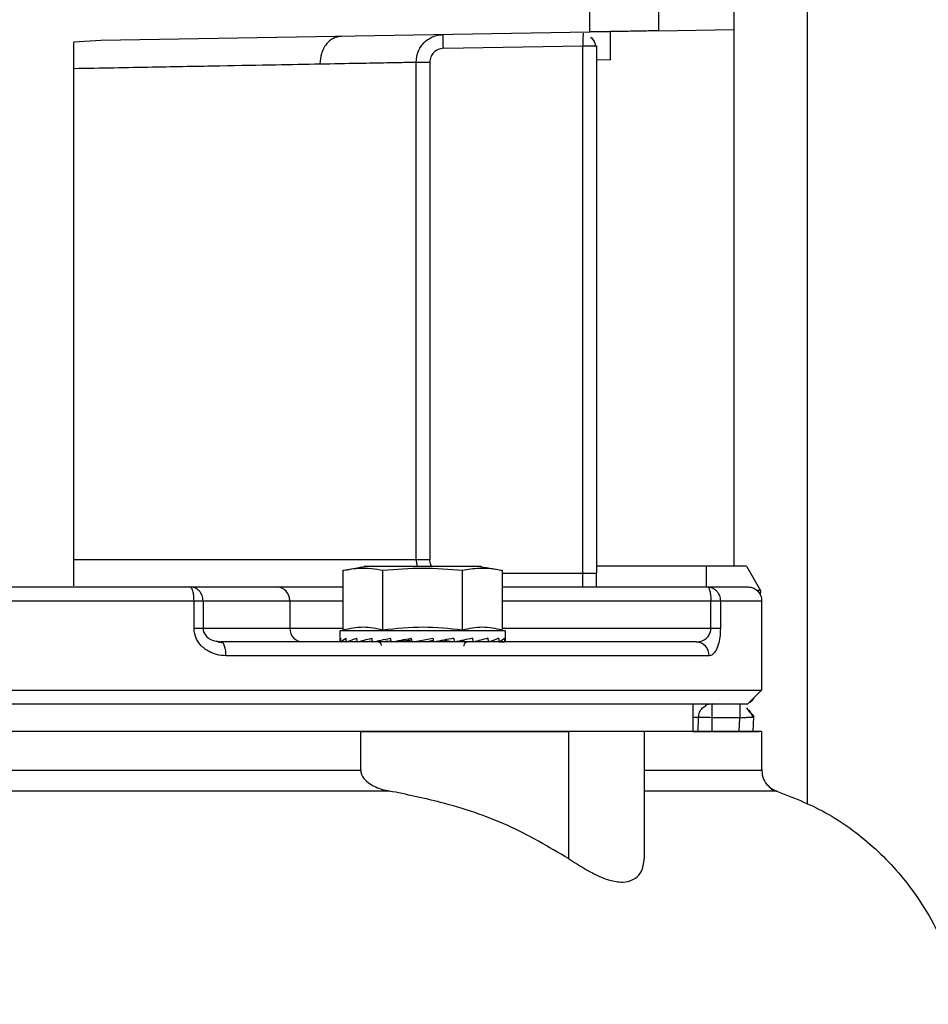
# Model space of a CAD drawing. Header units: inches. Extents: x 170 to 312, y 215 to 248.
# Tile 26 of 256: x 182.105 to 182.267, y 224.111 to 224.287. Entities that reach past the tile are written whole.
import ezdxf

# ---------------------------------------------------------------- set-up
doc = ezdxf.new("R2010")
doc.units = ezdxf.units.IN
doc.header["$LTSCALE"] = 0.25
doc.header["$MEASUREMENT"] = 0
doc.layers.add('ANNOTATIONS', color=1, linetype='Continuous')
doc.layers.add('STANDARD MOTOR RH', color=7, linetype='Continuous')
doc.styles.add('ARIAL', font='arial.ttf', dxfattribs={"height": 0.09375})
doc.dimstyles.new('STANDARD$0', dxfattribs={"dimtxt": 0.09375, "dimasz": 0.09375, "dimexe": 0.03125, "dimexo": 0.046875, "dimgap": 0.09, "dimtad": 0, "dimtih": 1, "dimtoh": 1, "dimdec": 4, "dimzin": 0, "dimdsep": 46, "dimtxsty": 'ARIAL', "dimcen": 0.09, "dimadec": 0, "dimazin": 0, "dimtfac": 1, "dimtdec": 4, "dimtofl": 0, "dimtmove": 0, "dimatfit": 1, "dimfxl": 1, "dimtolj": 1, "dimtzin": 0, "dimarcsym": 0})

# ---------------------------------------------------------------- blocks, each defined once
blk = doc.blocks.new('*D264')
at = {"layer": 'ANNOTATIONS', "color": 0, "lineweight": -2, "transparency": 16777216}
for p, q in [((181.3000684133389, 223.5853893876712), (181.3000684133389, 225.1525490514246)), ((182.3936869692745, 224.5784115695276), (182.3936869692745, 225.1525490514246)), ((181.3938184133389, 225.1212990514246), (181.561767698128, 225.1212990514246)), ((182.2999369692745, 225.1212990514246), (182.1319876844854, 225.1212990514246))]:
    blk.add_line(p, q, dxfattribs=at)
at = {"layer": 'ANNOTATIONS', "color": 0, "transparency": 16777216}
for points in [[(181.3938184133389, 225.1369240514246), (181.3938184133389, 225.1056740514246), (181.3000684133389, 225.1212990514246)], [(182.2999369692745, 225.1369240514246), (182.2999369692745, 225.1056740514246), (182.3936869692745, 225.1212990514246)]]:
    blk.add_solid(points, dxfattribs=at)
at = {"layer": 'defpoints', "color": 0, "transparency": 16777216}
for p in [(181.3000684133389, 225.1212990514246), (182.3936869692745, 224.5315365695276), (181.3000684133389, 223.5385143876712)]:
    blk.add_point(p, dxfattribs=at)
at = {"layer": 'ANNOTATIONS', "color": 0, "transparency": 16777216, "insert": (181.8468776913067, 225.1212990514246), "char_height": 0.09375, "attachment_point": 5, "style": 'ARIAL'}
blk.add_mtext('\\A1;17 3/8"', dxfattribs=at)
blk = doc.blocks.new('*D277')
at = {"layer": 'ANNOTATIONS', "color": 0, "lineweight": -2, "transparency": 16777216}
for p, q in [((181.3000695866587, 223.5853893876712), (181.3000695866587, 225.5862628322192)), ((182.5234424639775, 225.0116590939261), (182.5234424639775, 225.5862628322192)), ((181.3938195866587, 225.5550128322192), (181.7306599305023, 225.5550128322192)), ((182.4296924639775, 225.5550128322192), (182.0928521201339, 225.5550128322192))]:
    blk.add_line(p, q, dxfattribs=at)
at = {"layer": 'ANNOTATIONS', "color": 0, "transparency": 16777216}
for points in [[(181.3938195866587, 225.5706378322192), (181.3938195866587, 225.5393878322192), (181.3000695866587, 225.5550128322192)], [(182.4296924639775, 225.5706378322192), (182.4296924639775, 225.5393878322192), (182.5234424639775, 225.5550128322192)]]:
    blk.add_solid(points, dxfattribs=at)
at = {"layer": 'defpoints', "color": 0, "transparency": 16777216}
for p in [(182.5234424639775, 225.5550128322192), (182.5234424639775, 224.9647840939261), (181.3000695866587, 223.5385143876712)]:
    blk.add_point(p, dxfattribs=at)
at = {"layer": 'ANNOTATIONS', "color": 0, "transparency": 16777216, "insert": (181.9117560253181, 225.5550128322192), "char_height": 0.09375, "attachment_point": 5, "style": 'ARIAL'}
blk.add_mtext('\\A1;20"', dxfattribs=at)

msp = doc.modelspace()

# ---------------------------------------------------------------- linework, layer by layer
at = {"layer": 'STANDARD MOTOR RH'}
for p, q in [((182.232654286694, 224.1889823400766), (182.232654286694, 224.6015743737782)), ((182.245757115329, 224.1463673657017), (182.245757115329, 224.4447648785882)), ((182.2068176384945, 224.284526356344), (182.2068176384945, 224.2910981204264)), ((182.2191207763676, 224.2910981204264), (182.2191207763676, 224.2847410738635)), ((182.2068176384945, 224.284526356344), (182.1193794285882, 224.2829998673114)), ((182.2191207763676, 224.2847410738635), (182.232654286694, 224.2849769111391)), ((182.1193794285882, 224.2829998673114), (182.1145440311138, 224.2826965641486)), ((182.1145440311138, 224.1855175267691), (182.1145440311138, 224.2826965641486)), ((182.180638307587, 224.2816083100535), (182.2055873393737, 224.2820436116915)), ((182.2055873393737, 224.1852910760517), (182.2055873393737, 224.2820436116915)), ((182.2078623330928, 224.2820436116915), (182.2080479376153, 224.2820436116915)), ((182.2080479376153, 224.2820436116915), (182.2080479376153, 224.1877515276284)), ((182.1757602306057, 224.1902125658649), (182.1757602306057, 224.2791478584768)), ((182.1757602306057, 224.2791478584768), (182.1782123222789, 224.2791478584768)), ((182.1782123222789, 224.2791478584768), (182.1782123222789, 224.1902125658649)), ((182.2105086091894, 224.279539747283), (182.2080479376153, 224.2794969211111)), ((182.1145440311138, 224.1902125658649), (182.1782123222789, 224.1902125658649)), ((182.1760089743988, 224.188921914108), (182.1757602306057, 224.1902125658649)), ((182.1873909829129, 224.188921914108), (182.1664756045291, 224.188921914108)), ((182.2348688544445, 224.1889823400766), (182.2080479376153, 224.1889823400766)), ((182.2277330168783, 224.1852910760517), (182.2277330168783, 224.1889823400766)), ((182.2348688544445, 224.1889823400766), (182.2373502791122, 224.1846838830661)), ((182.1627268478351, 224.1775665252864), (182.1627268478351, 224.1882396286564)), ((182.1698300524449, 224.1775665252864), (182.1698300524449, 224.1882396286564)), ((182.1840365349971, 224.1775665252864), (182.1840365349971, 224.1882396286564)), ((182.1911397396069, 224.1882396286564), (182.1911397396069, 224.1775665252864)), ((182.1911397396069, 224.1877515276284), (182.2080479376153, 224.1877515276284)), ((182.1352666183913, 224.1852910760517), (182.1507886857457, 224.1852910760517)), ((182.1911397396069, 224.1852910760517), (182.2278568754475, 224.1852910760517)), ((182.2373502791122, 224.1846838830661), (182.2367776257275, 224.1846838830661)), ((182.2373502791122, 224.1846838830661), (182.2373067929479, 224.1838549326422)), ((182.043840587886, 224.1828306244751), (182.1360349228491, 224.1828306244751)), ((182.1360349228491, 224.1779091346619), (182.1360349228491, 224.1828306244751)), ((182.1376433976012, 224.1828306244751), (182.1376433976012, 224.1779091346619)), ((182.1376433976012, 224.1828306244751), (182.1627268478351, 224.1828306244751)), ((182.1531654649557, 224.1828306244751), (182.1531654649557, 224.1779091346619)), ((182.1911397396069, 224.1828306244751), (182.22849376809, 224.1828306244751)), ((182.22849376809, 224.1779091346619), (182.22849376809, 224.1828306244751)), ((182.2301944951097, 224.1828306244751), (182.2301944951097, 224.1779091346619)), ((182.2301944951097, 224.1828306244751), (182.2375755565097, 224.1828306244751)), ((182.2375755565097, 224.1828306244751), (182.2375755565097, 224.1668365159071)), ((182.1360349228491, 224.1779091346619), (182.1627268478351, 224.1779091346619)), ((182.1911397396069, 224.1779091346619), (182.2301944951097, 224.1779091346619)), ((182.16216952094, 224.1774169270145), (182.1627268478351, 224.1775665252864)), ((182.16216952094, 224.17579481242), (182.16216952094, 224.1774169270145)), ((182.191697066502, 224.1774169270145), (182.16216952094, 224.1774169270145)), ((182.1787442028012, 224.1761127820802), (182.1788984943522, 224.1754627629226)), ((182.1911397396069, 224.1775665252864), (182.191697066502, 224.1774169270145)), ((182.191697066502, 224.1774169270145), (182.191697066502, 224.17579481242)), ((182.1402742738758, 224.1754938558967), (182.1412083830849, 224.1752767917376)), ((182.1402940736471, 224.1755765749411), (182.1408913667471, 224.1754486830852)), ((182.1412092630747, 224.1752756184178), (182.1408913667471, 224.1754486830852)), ((182.1622908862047, 224.1754627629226), (182.1623008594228, 224.1754633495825)), ((182.1623008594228, 224.1754627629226), (182.1633040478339, 224.1755067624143)), ((182.1632786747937, 224.1754627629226), (182.1633080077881, 224.1754639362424)), ((182.1633080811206, 224.1754627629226), (182.165231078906, 224.1755501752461)), ((182.1651970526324, 224.1754627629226), (182.1652434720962, 224.175465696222)), ((182.1652438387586, 224.1754627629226), (182.167950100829, 224.1756000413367)), ((182.1679151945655, 224.1754627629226), (182.1679752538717, 224.1754680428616)), ((182.167976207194, 224.1754627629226), (182.1712733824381, 224.1756686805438)), ((182.1705340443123, 224.175609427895), (182.1706033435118, 224.1756270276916)), ((182.1705806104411, 224.175625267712), (182.1705340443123, 224.175609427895)), ((182.1713189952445, 224.1754627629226), (182.1745770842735, 224.175752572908)), ((182.173846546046, 224.175609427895), (182.1749614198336, 224.1758124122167)), ((182.1745770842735, 224.175752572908), (182.173846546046, 224.175609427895)), ((182.177986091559, 224.175609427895), (182.1788296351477, 224.175752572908)), ((182.18083483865, 224.175752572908), (182.180020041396, 224.175609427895)), ((182.1808223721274, 224.1758071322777), (182.18083483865, 224.175752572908)), ((182.18083483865, 224.175752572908), (182.1826186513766, 224.1754627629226)), ((182.1836455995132, 224.1756604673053), (182.1859513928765, 224.1754627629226)), ((182.1849303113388, 224.1755226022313), (182.185890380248, 224.1754627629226)), ((182.1864443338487, 224.1755730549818), (182.1886227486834, 224.1754627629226)), ((182.1865321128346, 224.1755935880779), (182.1886695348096, 224.1754627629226)), ((182.1889226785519, 224.1755366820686), (182.1905585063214, 224.1754627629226)), ((182.1889492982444, 224.1755448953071), (182.1905879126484, 224.1754627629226)), ((182.1906715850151, 224.1755014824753), (182.1915657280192, 224.1754627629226)), ((182.190674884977, 224.1755032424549), (182.1915757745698, 224.1754627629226)), ((182.2258793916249, 224.1754486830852), (182.2263453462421, 224.1755237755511)), ((182.2281834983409, 224.1729882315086), (182.1417549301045, 224.1729882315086)), ((181.9422999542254, 224.1668365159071), (182.2375755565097, 224.1668365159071)), ((182.2375755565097, 224.1668365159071), (182.235102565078, 224.1643637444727)), ((182.225272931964, 224.1643766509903), (182.2252730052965, 224.1594551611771)), ((182.2276904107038, 224.164154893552), (182.2277172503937, 224.1641543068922)), ((182.2276983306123, 224.1641578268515), (182.2277241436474, 224.1641578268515)), ((182.2287373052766, 224.1619150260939), (182.2287373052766, 224.1643760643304)), ((182.2262333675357, 224.159455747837), (182.2262770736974, 224.1619578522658)), ((182.2353169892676, 224.1633177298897), (182.2359778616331, 224.1620341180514)), ((182.2360280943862, 224.159455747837), (182.2361637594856, 224.1620440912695)), ((182.2360949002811, 224.1622259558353), (182.2361637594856, 224.1620440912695)), ((182.2286943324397, 224.159455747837), (182.2287373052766, 224.1619150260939)), ((182.2336929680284, 224.1619150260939), (182.2287373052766, 224.1619150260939)), ((182.2335641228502, 224.159455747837), (182.2336929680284, 224.1619150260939)), ((182.1658466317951, 224.1594539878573), (182.2030336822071, 224.1594545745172)), ((182.1658467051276, 224.1525349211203), (182.1658466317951, 224.1594539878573)), ((182.2030336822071, 224.1594545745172), (182.2030338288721, 224.1367080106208)), ((182.216567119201, 224.1594545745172), (182.216567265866, 224.1367085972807)), ((182.2375761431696, 224.1594551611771), (182.2375762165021, 224.1525360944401))]:
    msp.add_line(p, q, dxfattribs=at)
at = {"layer": 'STANDARD MOTOR RH', "flags": 128}
for points in [[(182.180638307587, 224.2816083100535), (182.1806299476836, 224.2820881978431), (182.1806218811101, 224.2825498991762), (182.180614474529, 224.2829752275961), (182.1806079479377, 224.2833477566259), (182.1806025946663, 224.2836539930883), (182.180598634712, 224.2838810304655), (182.18059621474, 224.2840212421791), (182.1805954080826, 224.2840687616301)], [(182.1750443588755, 224.1754627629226), (182.1762759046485, 224.1756792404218), (182.1775120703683, 224.1758963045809), (182.1787442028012, 224.1761127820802)], [(182.2287373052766, 224.1619150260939), (182.2282573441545, 224.1619238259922), (182.2277957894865, 224.1619314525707), (182.2273704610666, 224.1619390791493), (182.2269976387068, 224.1619455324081), (182.2266916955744, 224.1619508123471), (182.2264642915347, 224.1619549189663), (182.2263242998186, 224.1619572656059), (182.2262770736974, 224.1619578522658)], [(182.1658466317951, 224.1594539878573), (182.0790484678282, 224.1594539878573), (182.0682291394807, 224.1594534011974)], [(182.2375761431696, 224.1594551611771), (182.1622700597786, 224.1594545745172), (182.1528315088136, 224.1594539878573)], [(182.2122064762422, 224.1594551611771), (182.2071416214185, 224.1594545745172)], [(182.2220407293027, 224.1594551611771), (182.216567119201, 224.1594545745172)], [(182.2252730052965, 224.159455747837), (182.2358223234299, 224.159455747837), (182.2371370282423, 224.1594551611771)], [(182.0140301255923, 224.1525343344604), (182.0785600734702, 224.1525343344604), (182.0899384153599, 224.1525349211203), (182.1658467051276, 224.1525349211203)], [(182.2165671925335, 224.1525355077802), (182.2220407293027, 224.1525360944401), (182.2375762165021, 224.1525360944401)], [(182.1709606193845, 224.1487996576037), (182.1182904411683, 224.1487996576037), (182.1070152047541, 224.1487990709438), (182.0089161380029, 224.1487990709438)], [(182.2402695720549, 224.1488008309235), (182.2315874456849, 224.1488008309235), (182.2273622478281, 224.1488002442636), (182.2165671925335, 224.1488002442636)]]:
    msp.add_lwpolyline(points, dxfattribs=at)
at = {"layer": 'STANDARD MOTOR RH'}
for centre, radius, start, end in [((182.1507463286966, 224.1828719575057), 0.002419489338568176, 359.0211474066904, 88.99689405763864), ((182.1555845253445, 224.1778677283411), 0.002419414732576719, 179.0193813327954, 268.9986601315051), ((182.2257984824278, 224.1730638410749), 0.002386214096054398, 358.1842223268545, 88.05690350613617), ((182.2287372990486, 224.1619151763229), 0.002460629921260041, 90.0000000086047, 120.143901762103), ((182.2344179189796, 224.1663443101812), 0.001968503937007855, 298.2291229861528, 331.7708770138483)]:
    msp.add_arc(centre, radius, start, end, dxfattribs=at)
at = {"layer": 'STANDARD MOTOR RH', "extrusion": (0, 0, -1)}
for centre, major_axis, ratio, start_param, end_param in [((182.1769332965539, 224.1757946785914), (-0.01476377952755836, 0), 0.1757871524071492, 6.154890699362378, 6.406153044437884), ((182.1769332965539, 224.1837465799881), (0, 0.06223454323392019), 0.2372280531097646, 4.578884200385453, 4.589421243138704), ((182.1769332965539, 224.1757946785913), (-0.01476331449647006, -0.0006915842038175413), 0.1694362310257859, 0.1414418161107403, 0.3927041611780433), ((182.1769332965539, 224.1837465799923), (-0.004031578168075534, 0.06222774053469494), 0.228236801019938, 4.593670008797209, 4.60420705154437), ((182.1769332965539, 224.1757946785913), (-0.01476241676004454, -0.001328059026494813), 0.1510418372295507, 0.4088913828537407, 0.6601537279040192), ((182.1769332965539, 224.1837465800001), (-0.007699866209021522, 0.0622150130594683), 0.2024732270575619, 4.603937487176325, 4.614474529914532), ((182.1769332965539, 224.1757946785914), (-0.01476201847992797, -0.001863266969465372), 0.1223802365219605, 0.6725492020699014, 0.923811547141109), ((182.1769332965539, 224.1837465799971), (-0.01072885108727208, 0.0622099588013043), 0.1630291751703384, 4.606993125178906, 4.617530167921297), ((182.1769332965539, 224.1757946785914), (-0.01476249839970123, -0.002264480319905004), 0.08588791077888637, 0.9320768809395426, 1.183339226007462), ((182.1769332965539, 224.1837465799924), (-0.0129570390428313, 0.06221708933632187), 0.1137473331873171, 4.602568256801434, 4.613105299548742), ((182.1769332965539, 224.1757946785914), (-0.01476336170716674, -0.002511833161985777), 0.04421959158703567, 1.188225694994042, 1.439488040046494), ((182.1769332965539, 224.1837465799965), (-0.01431068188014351, 0.06222894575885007), 0.05832561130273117, 4.592296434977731, 4.602833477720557), ((182.1769332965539, 224.1757946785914), (-0.01476336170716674, -0.002511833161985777), 0.04421959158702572, 4.335145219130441, 4.586407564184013), ((182.1769332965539, 224.1837465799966), (-0.01431068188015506, 0.06222894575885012), 0.05832561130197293, 1.707176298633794, 1.71771334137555), ((182.1769332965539, 224.1757946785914), (-0.01476249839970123, -0.002264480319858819), 0.08588791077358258, 4.078996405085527, 4.330258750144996), ((182.1769332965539, 224.1837465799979), (-0.01295703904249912, 0.06221708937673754), 0.1137473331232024, 1.717448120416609, 1.727985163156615), ((182.1769332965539, 224.1757946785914), (-0.01476201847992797, -0.001863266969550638), 0.1223802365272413, 3.819468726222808, 4.070731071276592), ((182.1769332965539, 224.1837465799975), (-0.01072885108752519, 0.06220995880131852), 0.1630291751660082, 1.721872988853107, 1.732410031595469), ((182.1769332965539, 224.1757946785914), (-0.01476241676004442, -0.001328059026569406), 0.1510418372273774, 3.555810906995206, 3.807073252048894), ((182.1769332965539, 224.18374658), (-0.007699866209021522, 0.06221501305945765), 0.2024732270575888, 1.718817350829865, 1.729354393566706), ((182.1769332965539, 224.1757946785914), (-0.01476331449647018, -0.0006915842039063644), 0.1694362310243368, 3.288361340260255, 3.539623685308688), ((182.1769332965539, 224.183746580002), (-0.004031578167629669, 0.06222774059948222), 0.2282368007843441, 1.70854987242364, 1.71908691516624), ((182.1769332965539, 224.1757946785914), (-0.01476241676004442, 0.001328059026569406), 0.1510418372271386, 5.617704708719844, 5.649603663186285), ((182.1769332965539, 224.1757946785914), (-0.01476201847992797, 0.001863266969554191), 0.1223802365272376, 5.354046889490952, 5.40473773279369), ((182.1769332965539, 224.1757946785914), (-0.01476377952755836, 0), 0.1757871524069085, 3.141592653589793, 3.269887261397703)]:
    msp.add_ellipse(centre, major_axis=major_axis, ratio=ratio, start_param=start_param, end_param=end_param, dxfattribs=at)
at = {"layer": 'STANDARD MOTOR RH'}
for points, knots in [([(182.1623893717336, 224.28375079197), (182.1619007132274, 224.2836772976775), (182.1611495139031, 224.2835643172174), (182.1602530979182, 224.2829442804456), (182.159639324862, 224.2823080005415), (182.1591473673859, 224.2815234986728), (182.1586748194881, 224.2803861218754), (182.1586017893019, 224.2794430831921), (182.1585543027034, 224.2788298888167)], [0, 0, 0, 0, 0.2399541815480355, 0.368874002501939, 0.5004224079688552, 0.6319126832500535, 0.7606576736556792, 1, 1, 1, 1]), ([(182.1757602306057, 224.2791478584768), (182.1758256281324, 224.2797659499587), (182.1759254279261, 224.2807091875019), (182.1765282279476, 224.2818433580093), (182.1772651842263, 224.2827723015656), (182.178255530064, 224.2834927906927), (182.1794482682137, 224.2839676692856), (182.1801948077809, 224.2840334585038), (182.1805954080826, 224.2840687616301)], [0, 0, 0, 0, 0.2415760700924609, 0.3686567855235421, 0.4995226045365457, 0.7063457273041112, 0.8424222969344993, 1, 1, 1, 1]), ([(182.2056267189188, 224.2843051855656), (182.2056256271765, 224.2842423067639), (182.2056232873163, 224.2841075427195), (182.2056168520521, 224.2837297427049), (182.2056074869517, 224.2832252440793), (182.2055971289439, 224.2826171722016), (182.205590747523, 224.2822432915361), (182.2055873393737, 224.2820436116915)], [0, 0, 0, 0, 0.1531986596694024, 0.3283407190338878, 0.6099717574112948, 0.7916961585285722, 1, 1, 1, 1]), ([(182.2191207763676, 224.2847410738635), (182.2190365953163, 224.2847392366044), (182.2189083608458, 224.2847364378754), (182.2181359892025, 224.2847241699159), (182.2171905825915, 224.2847068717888), (182.2159205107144, 224.2846852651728), (182.2144028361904, 224.2846577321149), (182.2129691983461, 224.2846340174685), (182.2115355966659, 224.2846085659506), (182.2100178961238, 224.2845828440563), (182.208747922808, 224.2845592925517), (182.2078024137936, 224.2845437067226), (182.2070300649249, 224.2845297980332), (182.2069018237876, 224.2845277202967), (182.2068176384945, 224.284526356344)], [0, 0, 0, 0, 0.1212506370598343, 0.1847032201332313, 0.2498970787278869, 0.3548284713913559, 0.4224387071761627, 0.5000002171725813, 0.5775622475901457, 0.645171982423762, 0.7501007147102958, 0.8152966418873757, 0.87874946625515, 1, 1, 1, 1]), ([(182.2080479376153, 224.2845474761), (182.208017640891, 224.284546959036), (182.2079545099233, 224.2845458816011), (182.2075543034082, 224.2845389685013), (182.2070640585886, 224.2845305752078), (182.2068176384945, 224.284526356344)], [0, 0, 0, 0, 0.3145596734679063, 0.6554654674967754, 1, 1, 1, 1]), ([(182.2069706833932, 224.2835982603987), (182.2071643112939, 224.2834195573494), (182.207582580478, 224.2830335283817), (182.2077735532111, 224.2823650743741), (182.2078761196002, 224.2820060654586)], [0, 0, 0, 0, 0.4629265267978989, 1, 1, 1, 1]), ([(182.2069794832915, 224.2836035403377), (182.2071698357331, 224.2834309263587), (182.2075848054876, 224.2830546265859), (182.2077738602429, 224.2823986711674), (182.2078761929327, 224.2820436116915)], [0, 0, 0, 0, 0.4587140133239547, 1, 1, 1, 1]), ([(182.2105086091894, 224.279539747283), (182.2105086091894, 224.2799348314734), (182.2105086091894, 224.2807247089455), (182.2105086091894, 224.2818061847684), (182.2105086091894, 224.2827404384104), (182.2105086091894, 224.2836732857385), (182.2105086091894, 224.284437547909), (182.2105086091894, 224.2845424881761), (182.2105086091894, 224.2845908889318)], [0, 0, 0, 0, 0.1506429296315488, 0.3011749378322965, 0.434738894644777, 0.5685045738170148, 0.800984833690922, 1, 1, 1, 1]), ([(182.2055873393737, 224.2820436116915), (182.2059115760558, 224.2820436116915), (182.2065598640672, 224.2820436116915), (182.207346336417, 224.2820436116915), (182.2077972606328, 224.2820436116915), (182.2078617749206, 224.2820436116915), (182.2078623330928, 224.2820436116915)], [0, 0, 0, 0, 0.3323681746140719, 0.664546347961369, 0.9970976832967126, 1, 1, 1, 1]), ([(182.180638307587, 224.2816083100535), (182.18031934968, 224.28156655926), (182.1796816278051, 224.2814830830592), (182.1788811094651, 224.2809130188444), (182.1783215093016, 224.2801053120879), (182.1782487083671, 224.2794669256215), (182.1782123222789, 224.2791478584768)], [0, 0, 0, 0, 0.2502249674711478, 0.5002977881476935, 0.7502475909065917, 0.9999999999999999, 0.9999999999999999, 0.9999999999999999, 0.9999999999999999]), ([(182.1145440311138, 224.2780179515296), (182.1193195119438, 224.278106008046), (182.1285432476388, 224.2782760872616), (182.1405810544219, 224.2784958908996), (182.1506643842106, 224.278684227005), (182.1559979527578, 224.2787826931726), (182.1585543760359, 224.2788298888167)], [0, 0, 0, 0, 0.2786471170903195, 0.5382007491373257, 0.7786558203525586, 1, 1, 1, 1]), ([(182.1585543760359, 224.2788298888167), (182.1609362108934, 224.2788737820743), (182.1656577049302, 224.2789607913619), (182.1707135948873, 224.2790543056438), (182.1742982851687, 224.2791204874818), (182.1752759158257, 224.2791387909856), (182.1757602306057, 224.2791478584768)], [0, 0, 0, 0, 0.2568074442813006, 0.5090675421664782, 0.7567937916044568, 1, 1, 1, 1]), ([(182.178634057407, 224.188921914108), (182.1785485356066, 224.1890346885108), (182.1782668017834, 224.189406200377), (182.1782346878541, 224.189881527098), (182.1782123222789, 224.1902125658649)], [0, 0, 0, 0, 0.3035553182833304, 1, 1, 1, 1]), ([(182.1625823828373, 224.1882091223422), (182.1633334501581, 224.1883624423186), (182.164674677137, 224.1886362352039), (182.1660266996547, 224.1888501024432), (182.1666216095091, 224.1889442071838)], [0, 0, 0, 0, 0.5599852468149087, 1, 1, 1, 1]), ([(182.1698300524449, 224.1882396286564), (182.1684595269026, 224.1884443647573), (182.1660899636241, 224.1887983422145), (182.1637242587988, 224.1884053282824), (182.1627268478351, 224.1882396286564)], [0, 0, 0, 0, 0.5783873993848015, 0.9999999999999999, 0.9999999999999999, 0.9999999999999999, 0.9999999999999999]), ([(182.1840365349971, 224.1882396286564), (182.181668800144, 224.1884261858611), (182.1769333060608, 224.1887993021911), (182.1721978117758, 224.1884261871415), (182.1698300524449, 224.1882396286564)], [0, 0, 0, 0, 0.4999974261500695, 0.9999999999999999, 0.9999999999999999, 0.9999999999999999, 0.9999999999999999]), ([(182.1911397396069, 224.1882396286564), (182.1897693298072, 224.1884443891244), (182.1874002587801, 224.1887983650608), (182.1850340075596, 224.1884053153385), (182.1840365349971, 224.1882396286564)], [0, 0, 0, 0, 0.578458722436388, 1, 1, 1, 1]), ([(182.1872450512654, 224.1889442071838), (182.1880019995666, 224.1888232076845), (182.1893537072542, 224.1886071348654), (182.1906943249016, 224.1883307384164), (182.1912842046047, 224.1882091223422)], [0, 0, 0, 0, 0.5599940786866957, 1, 1, 1, 1]), ([(182.2080479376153, 224.1852910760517), (182.2080479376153, 224.18567944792), (182.2080479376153, 224.1864562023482), (182.2080479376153, 224.1873197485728), (182.2080479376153, 224.1877515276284)], [0, 0, 0, 0, 0.4999931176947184, 1, 1, 1, 1]), ([(182.0446088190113, 224.1852910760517), (182.0495229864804, 224.1852910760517), (182.0593544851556, 224.1852910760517), (182.0745771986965, 224.1852910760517), (182.0899381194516, 224.1852910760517), (182.105298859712, 224.1852910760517), (182.1205215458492, 224.1852910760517), (182.1303526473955, 224.1852910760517), (182.1352666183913, 224.1852910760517)], [0, 0, 0, 0, 0.1666354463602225, 0.3333781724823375, 0.5000002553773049, 0.6666342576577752, 0.833370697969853, 0.9999999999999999, 0.9999999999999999, 0.9999999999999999, 0.9999999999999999]), ([(182.1360349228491, 224.1828306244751), (182.1360246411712, 224.1831402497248), (182.1360088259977, 224.1836165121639), (182.1359131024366, 224.184188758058), (182.1358138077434, 224.1845840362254), (182.1356907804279, 224.1849003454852), (182.135512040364, 224.1852081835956), (182.1353632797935, 224.1852584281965), (182.1352666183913, 224.1852910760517)], [0, 0, 0, 0, 0.2395020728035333, 0.3683996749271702, 0.4999514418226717, 0.6316247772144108, 0.7606377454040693, 0.9999999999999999, 0.9999999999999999, 0.9999999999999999, 0.9999999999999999]), ([(182.1376433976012, 224.1828306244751), (182.1376076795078, 224.1831530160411), (182.1375362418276, 224.1837978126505), (182.1369864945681, 224.184611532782), (182.1362011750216, 224.18518016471), (182.1355780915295, 224.1852541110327), (182.1352666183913, 224.1852910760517)], [0, 0, 0, 0, 0.2500015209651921, 0.5000134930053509, 0.750061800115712, 1, 1, 1, 1]), ([(182.1507886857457, 224.1852910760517), (182.1515784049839, 224.1852910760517), (182.1531578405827, 224.1852910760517), (182.1573605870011, 224.1852910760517), (182.1610159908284, 224.1852910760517), (182.1627268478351, 224.1852910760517)], [0, 0, 0, 0, 0.3472443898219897, 0.6944875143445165, 1, 1, 1, 1]), ([(182.2278568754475, 224.1852910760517), (182.227940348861, 224.1852541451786), (182.2281072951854, 224.1851802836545), (182.2283177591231, 224.1846113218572), (182.2284650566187, 224.1837978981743), (182.2284841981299, 224.1831530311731), (182.22849376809, 224.1828306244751)], [0, 0, 0, 0, 0.2499709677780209, 0.4999404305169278, 0.7499909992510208, 0.9999999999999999, 0.9999999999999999, 0.9999999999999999, 0.9999999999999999]), ([(182.2278568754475, 224.1852910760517), (182.2281509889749, 224.1852584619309), (182.2286034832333, 224.1852082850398), (182.229147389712, 224.1849004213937), (182.2295222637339, 224.1845836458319), (182.2298236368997, 224.1841890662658), (182.2301153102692, 224.1836164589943), (182.2301632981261, 224.1831402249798), (182.2301944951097, 224.1828306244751)], [0, 0, 0, 0, 0.2394507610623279, 0.3683954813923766, 0.4999835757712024, 0.6316583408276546, 0.7605404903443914, 1, 1, 1, 1]), ([(182.2278568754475, 224.1852910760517), (182.2293011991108, 224.1852910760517), (182.2321907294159, 224.1852910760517), (182.2346281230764, 224.1852910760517), (182.2349526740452, 224.1852910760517), (182.2351148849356, 224.1852910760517)], [0, 0, 0, 0, 0.3332859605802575, 0.6667756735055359, 1, 1, 1, 1]), ([(182.2351148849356, 224.1852910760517), (182.2353526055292, 224.1852709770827), (182.2358465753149, 224.1852292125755), (182.2365400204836, 224.1848845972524), (182.2371380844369, 224.1843129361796), (182.2375383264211, 224.1835416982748), (182.2375604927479, 224.1829604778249), (182.2375710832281, 224.1826827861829)], [0, 0, 0, 0, 0.1779628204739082, 0.369796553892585, 0.5671314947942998, 0.7931869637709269, 1, 1, 1, 1]), ([(182.1360349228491, 224.1828306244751), (182.136223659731, 224.1828306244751), (182.136601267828, 224.1828306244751), (182.1370703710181, 224.1828306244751), (182.1374431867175, 224.1828306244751), (182.1375766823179, 224.1828306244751), (182.1376433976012, 224.1828306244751)], [0, 0, 0, 0, 0.2499221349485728, 0.5000221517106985, 0.750132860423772, 1, 1, 1, 1]), ([(182.22849376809, 224.1828306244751), (182.2286864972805, 224.1828306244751), (182.2290719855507, 224.1828306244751), (182.2295628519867, 224.1828306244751), (182.229962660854, 224.1828306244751), (182.2301172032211, 224.1828306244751), (182.2301944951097, 224.1828306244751)], [0, 0, 0, 0, 0.2499684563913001, 0.4999756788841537, 0.7499208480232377, 1, 1, 1, 1]), ([(182.1417549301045, 224.1729882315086), (182.141185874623, 224.1730291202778), (182.1401483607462, 224.1731036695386), (182.138537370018, 224.1737415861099), (182.1371976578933, 224.17477419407), (182.1362211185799, 224.1762841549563), (182.1360977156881, 224.1773611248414), (182.1360349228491, 224.1779091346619)], [0, 0, 0, 0, 0.2105566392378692, 0.3838912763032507, 0.6274571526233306, 0.810433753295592, 1, 1, 1, 1]), ([(182.1376433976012, 224.1779091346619), (182.1376512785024, 224.177780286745), (182.1376674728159, 224.1775155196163), (182.1378451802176, 224.1769788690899), (182.1383242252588, 224.1763142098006), (182.1391998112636, 224.1757075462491), (182.1399159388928, 224.1756218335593), (182.1402940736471, 224.1755765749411)], [0, 0, 0, 0, 0.08583176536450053, 0.1763740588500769, 0.3821177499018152, 0.6737414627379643, 1, 1, 1, 1]), ([(182.1698300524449, 224.1775665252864), (182.1686575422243, 224.177819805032), (182.1662896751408, 224.1783312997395), (182.1639220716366, 224.1778230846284), (182.1627268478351, 224.1775665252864)], [0, 0, 0, 0, 0.4951756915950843, 1, 1, 1, 1]), ([(182.1840365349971, 224.1775665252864), (182.1816916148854, 224.1778198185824), (182.1769564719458, 224.1783312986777), (182.1722206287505, 224.177823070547), (182.1698300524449, 224.1775665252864)], [0, 0, 0, 0, 0.4952163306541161, 1, 1, 1, 1]), ([(182.1911397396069, 224.1775665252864), (182.1899673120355, 224.1778198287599), (182.1875999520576, 224.1783312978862), (182.185231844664, 224.1778230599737), (182.1840365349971, 224.1775665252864)], [0, 0, 0, 0, 0.4952468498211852, 1, 1, 1, 1]), ([(182.2258793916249, 224.1754486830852), (182.226361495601, 224.1755090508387), (182.2271245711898, 224.1756046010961), (182.227966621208, 224.1763104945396), (182.2283370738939, 224.1769789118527), (182.228474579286, 224.1775152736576), (182.2284874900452, 224.1777802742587), (182.22849376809, 224.1779091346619)], [0, 0, 0, 0, 0.4261985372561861, 0.6745882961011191, 0.8496896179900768, 0.9269093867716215, 1, 1, 1, 1]), ([(182.2301944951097, 224.1779091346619), (182.2301739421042, 224.1773611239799), (182.2301335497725, 224.1762841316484), (182.2298090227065, 224.1747740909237), (182.2293502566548, 224.1737418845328), (182.2287789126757, 224.173103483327), (182.2283944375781, 224.1730290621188), (182.2281834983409, 224.1729882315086)], [0, 0, 0, 0, 0.1895639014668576, 0.3725454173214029, 0.6161414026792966, 0.7893990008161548, 1, 1, 1, 1]), ([(182.2258793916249, 224.1754486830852), (182.2239181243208, 224.1754486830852), (182.2199955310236, 224.1754486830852), (182.2122185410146, 224.1754486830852), (182.2031614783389, 224.1754486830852), (182.1927866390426, 224.1754486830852), (182.1812526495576, 224.1754486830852), (182.1686674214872, 224.1754486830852), (182.1552282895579, 224.1754486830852), (182.1456703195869, 224.1754486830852), (182.1408913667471, 224.1754486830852)], [0, 0, 0, 0, 0.1249961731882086, 0.2499960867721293, 0.3749943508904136, 0.4999959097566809, 0.6249977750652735, 0.750001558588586, 0.8750016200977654, 1, 1, 1, 1]), ([(182.1417549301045, 224.1729882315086), (182.1417434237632, 224.1732976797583), (182.1417257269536, 224.1737736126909), (182.1416180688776, 224.174347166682), (182.141506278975, 224.1747389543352), (182.1413687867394, 224.1750642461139), (182.1412620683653, 224.1752056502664), (182.1412092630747, 224.1752756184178)], [0, 0, 0, 0, 0.314901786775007, 0.4843204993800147, 0.6573040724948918, 0.8304307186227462, 1, 1, 1, 1]), ([(182.1695511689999, 224.1748262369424), (182.1695481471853, 224.1748771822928), (182.1695418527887, 224.1749833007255), (182.1694794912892, 224.1751369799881), (182.1693771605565, 224.1752743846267), (182.1692399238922, 224.1753770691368), (182.1690884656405, 224.1754383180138), (182.1689848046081, 224.1754453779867), (182.1689362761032, 224.1754486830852)], [0, 0, 0, 0, 0.1568984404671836, 0.3268171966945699, 0.5037286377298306, 0.6803837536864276, 0.8503729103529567, 1, 1, 1, 1]), ([(182.1849303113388, 224.1754486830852), (182.1848818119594, 224.1754453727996), (182.1847781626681, 224.1754382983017), (182.1846266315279, 224.1753770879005), (182.1844896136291, 224.1752743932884), (182.1843864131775, 224.1751369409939), (182.1843269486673, 224.1749830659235), (182.1843078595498, 224.1748294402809), (182.1843247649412, 224.1747330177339), (182.1843327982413, 224.1746871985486)], [0, 0, 0, 0, 0.1306837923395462, 0.2792877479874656, 0.4336551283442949, 0.5882464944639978, 0.7367274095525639, 0.8748950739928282, 0.9999999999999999, 0.9999999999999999, 0.9999999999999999, 0.9999999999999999]), ([(182.2356906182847, 224.1648635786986), (182.2357182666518, 224.1648807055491), (182.2359559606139, 224.1650279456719), (182.236147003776, 224.1652834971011), (182.236207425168, 224.1655274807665), (182.2362083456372, 224.1655311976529)], [0, 0, 0, 0, 0.114750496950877, 0.9865139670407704, 0.9999999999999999, 0.9999999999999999, 0.9999999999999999, 0.9999999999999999]), ([(182.0899377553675, 224.1643760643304), (182.096272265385, 224.1643760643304), (182.1089412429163, 224.1643760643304), (182.1276200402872, 224.1643760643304), (182.1456532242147, 224.1643760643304), (182.1627340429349, 224.1643760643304), (182.1785689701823, 224.1643760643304), (182.1928865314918, 224.1643760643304), (182.2054445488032, 224.1643760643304), (182.2160223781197, 224.1643760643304), (182.2244555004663, 224.1643760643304), (182.2305393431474, 224.1643760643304), (182.2343956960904, 224.1643760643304), (182.2348751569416, 224.1643760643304), (182.2351148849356, 224.1643760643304)], [0, 0, 0, 0, 0.08333352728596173, 0.1666664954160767, 0.2500005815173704, 0.3333331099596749, 0.416667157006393, 0.5000023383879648, 0.5833339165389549, 0.6666662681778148, 0.7500006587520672, 0.8333341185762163, 0.9166679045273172, 1, 1, 1, 1]), ([(182.2262770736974, 224.1619578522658), (182.2263196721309, 224.1622739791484), (182.2264048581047, 224.1629061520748), (182.226931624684, 224.1636908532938), (182.227442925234, 224.1639766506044), (182.2276757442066, 224.1641067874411)], [0, 0, 0, 0, 0.3526639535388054, 0.7052377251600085, 1, 1, 1, 1]), ([(182.2336929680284, 224.1641971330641), (182.2336929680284, 224.1641943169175), (182.2336929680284, 224.1641320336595), (182.2336929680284, 224.1636740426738), (182.2336929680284, 224.1628877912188), (182.2336929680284, 224.1622392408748), (182.2336929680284, 224.1619150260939)], [0, 0, 0, 0, 0.01553340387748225, 0.3435442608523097, 0.6718332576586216, 1, 1, 1, 1]), ([(182.2262770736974, 224.1619578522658), (182.2262291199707, 224.1619605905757), (182.2261516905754, 224.1619650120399), (182.2255147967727, 224.1619678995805), (182.2252723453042, 224.1619689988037)], [0, 0, 0, 0, 0.6193219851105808, 1, 1, 1, 1]), ([(182.2336929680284, 224.1619150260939), (182.2338932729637, 224.1619253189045), (182.2342681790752, 224.1619445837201), (182.2348769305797, 224.1619755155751), (182.235386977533, 224.162003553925), (182.2357673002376, 224.1620228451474), (182.2360780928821, 224.1620388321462), (182.2361298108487, 224.1620420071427), (182.2361637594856, 224.1620440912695)], [0, 0, 0, 0, 0.1553557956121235, 0.2907758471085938, 0.5007585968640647, 0.6311875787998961, 0.7579046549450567, 1, 1, 1, 1]), ([(182.2348730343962, 224.1636755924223), (182.2349471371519, 224.1635469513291), (182.2352487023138, 224.1630234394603), (182.2360038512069, 224.1625328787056), (182.2360838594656, 224.1622631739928), (182.2360949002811, 224.1622259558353)], [0, 0, 0, 0, 0.2192525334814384, 0.8922600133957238, 1, 1, 1, 1]), ([(182.1658467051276, 224.1525349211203), (182.1658734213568, 224.1522916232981), (182.1659329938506, 224.1517491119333), (182.1664794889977, 224.1508749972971), (182.1676982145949, 224.1498392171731), (182.1693103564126, 224.1491510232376), (182.1705394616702, 224.1488893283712), (182.1709606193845, 224.1487996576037)], [0, 0, 0, 0, 0.1073295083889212, 0.239325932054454, 0.4431562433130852, 0.8091953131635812, 1, 1, 1, 1]), ([(182.2375789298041, 224.1526839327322), (182.2376111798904, 224.1522071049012), (182.2376775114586, 224.1512263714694), (182.2383982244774, 224.1500171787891), (182.239350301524, 224.1491629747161), (182.2400636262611, 224.1488897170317), (182.2404105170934, 224.1487568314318)], [0, 0, 0, 0, 0.2731085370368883, 0.5617261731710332, 0.7868668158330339, 1, 1, 1, 1]), ([(182.2030338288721, 224.1367080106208), (182.1994758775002, 224.1388037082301), (182.1922527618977, 224.1430582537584), (182.1812559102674, 224.1466939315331), (182.174029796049, 224.1481719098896), (182.1709606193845, 224.1487996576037)], [0, 0, 0, 0, 0.3583320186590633, 0.7274617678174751, 1, 1, 1, 1]), ([(182.2392622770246, 224.1491240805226), (182.242385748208, 224.1479523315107), (182.2487501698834, 224.1455647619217), (182.2572246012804, 224.1395331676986), (182.2647729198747, 224.1314194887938), (182.2705569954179, 224.1216365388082), (182.2722754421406, 224.1141285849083), (182.273077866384, 224.1106227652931)], [0, 0, 0, 0, 0.1852715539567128, 0.3775115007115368, 0.572721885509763, 0.8004835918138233, 1, 1, 1, 1]), ([(182.2030338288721, 224.1367080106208), (182.2044506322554, 224.1357937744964), (182.206886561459, 224.134221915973), (182.2102402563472, 224.1327932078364), (182.2127877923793, 224.1323817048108), (182.2148257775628, 224.1328812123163), (182.2162891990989, 224.1343637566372), (182.2164697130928, 224.1358859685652), (182.216567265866, 224.1367085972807)], [0, 0, 0, 0, 0.2175781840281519, 0.3740851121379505, 0.5058346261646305, 0.6376892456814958, 0.8042012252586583, 1, 1, 1, 1])]:
    msp.add_open_spline(points, degree=3, knots=knots, dxfattribs=at)

# ---------------------------------------------------------------- dimensions: what is measured, and where the dimension line sits
at = {"layer": 'ANNOTATIONS'}
dim = msp.add_linear_dim(base=(182.5234424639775, 225.5550128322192), p1=(181.3000695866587, 223.5385143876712), p2=(182.5234424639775, 224.9647840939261), angle=180, text='20"', dimstyle='STANDARD$0', dxfattribs=at)
dim.commit()
dim.dimension.update_dxf_attribs({"geometry": '*D277', "text_midpoint": (181.9117560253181, 225.5550128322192), "dimtype": 160})
dim = msp.add_linear_dim(base=(181.3000684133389, 225.1212990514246), p1=(182.3936869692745, 224.5315365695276), p2=(181.3000684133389, 223.5385143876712), text='17 3/8"', dimstyle='STANDARD$0', dxfattribs=at)
dim.commit()
dim.dimension.update_dxf_attribs({"geometry": '*D264', "text_midpoint": (181.8468776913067, 225.1212990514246), "dimtype": 160})

doc.saveas('drawing.dxf')
